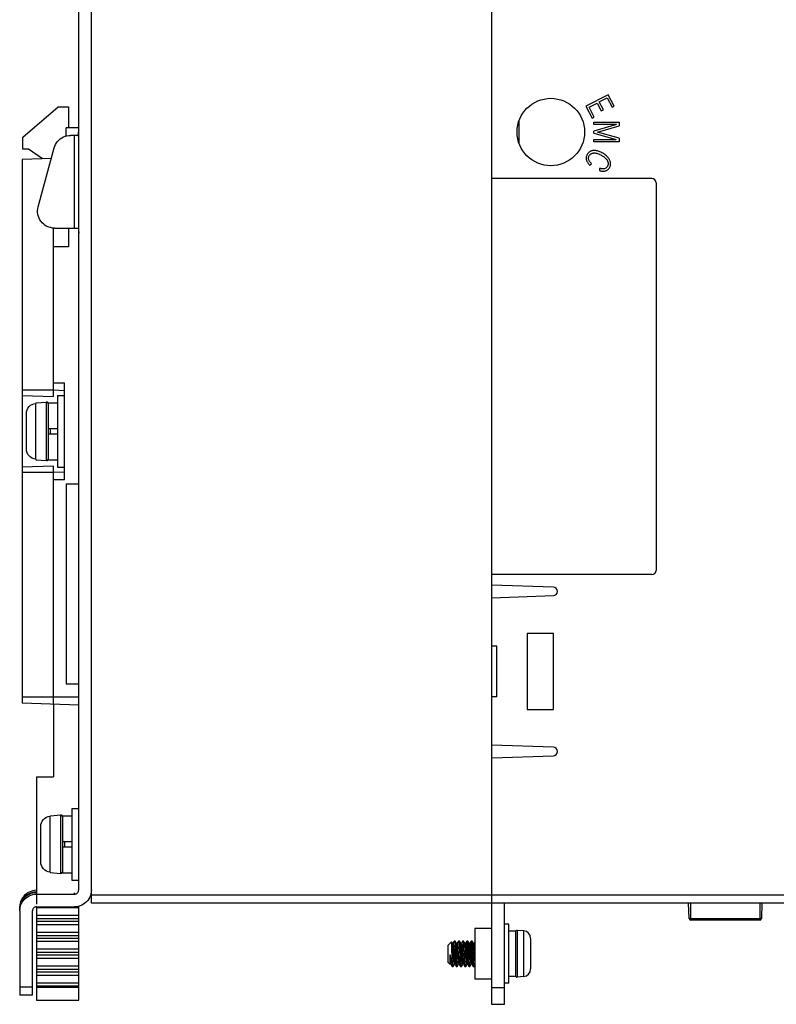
# Model space of a CAD drawing. Header units: millimetres. Extents: x 841 to 1588, y -90 to 564.
# Tile 33 of 39: x 1242 to 1332, y 141 to 258. Entities that reach past the tile are written whole.
import ezdxf

# ---------------------------------------------------------------- set-up
doc = ezdxf.new("R2010")
doc.units = ezdxf.units.MM
doc.header["$LTSCALE"] = 30.734
doc.layers.get('0').update_dxf_attribs({"linetype": 'CONTINUOUS'})

msp = doc.modelspace()

# ---------------------------------------------------------------- linework, layer by layer
for p, q in [((1250.36, 153.38), (1250.36, 338.38)), ((1297.86, 153.38), (1297.86, 338.38)), ((1248.86, 162.48), (1248.86, 335.95)), ((1297.86, 239.38), (1297.86, 300.63)), ((1311.68, 249.33), (1309.02, 247.95)), ((1310.61, 248.47), (1311.55, 248.95)), ((1311.55, 248.95), (1312.13, 247.84)), ((1312.39, 247.97), (1311.68, 249.33)), ((1242.21, 244.28), (1246.41, 247.88)), ((1246.41, 247.88), (1247.66, 247.88)), ((1247.66, 247.88), (1247.66, 245.38)), ((1309.02, 247.95), (1309.75, 246.54)), ((1309.4, 247.84), (1310.36, 248.34)), ((1310.01, 246.67), (1309.4, 247.84)), ((1310.36, 248.34), (1310.84, 247.41)), ((1311.09, 247.54), (1310.61, 248.47)), ((1312.13, 247.84), (1312.39, 247.97)), ((1309.75, 246.54), (1310.01, 246.67)), ((1310.84, 247.41), (1311.09, 247.54)), ((1247.36, 244.43), (1247.36, 245.38)), ((1248.86, 245.38), (1247.36, 245.38)), ((1301.11, 243.52), (1301.11, 246.28)), ((1309.96, 245.79), (1309.96, 246.06)), ((1309.96, 246.06), (1312.96, 246.05)), ((1312.64, 245.79), (1309.96, 245.02)), ((1312.63, 245.79), (1309.96, 245.79)), ((1310.39, 244.88), (1312.96, 245.62)), ((1312.96, 246.05), (1312.96, 245.62)), ((1242.21, 242.88), (1242.21, 244.28)), ((1248.72, 244.49), (1247.88, 244.49)), ((1248.36, 233.49), (1248.36, 244.49)), ((1248.72, 244.49), (1248.72, 244.49)), ((1309.96, 244.76), (1309.96, 245.02)), ((1309.96, 244.76), (1312.63, 244)), ((1312.96, 244.16), (1310.39, 244.88)), ((1309.96, 244.01), (1312.63, 244)), ((1309.96, 243.73), (1309.96, 244)), ((1312.96, 243.72), (1309.96, 243.73)), ((1312.96, 244.16), (1312.96, 243.72)), ((1242.91, 242.88), (1242.21, 242.88)), ((1244.56, 241.72), (1242.91, 242.88)), ((1244.05, 236.02), (1245.95, 243.02)), ((1245.61, 241.76), (1242.16, 241.64)), ((1242.16, 241.64), (1242.16, 177.13)), ((1309.46, 240.98), (1309.68, 241.14)), ((1310.64, 240.59), (1310.62, 240.33)), ((1316.86, 239.38), (1297.86, 239.38)), ((1317.36, 238.88), (1317.36, 192.88)), ((1245.86, 213.53), (1245.86, 233.5)), ((1245.98, 233.49), (1248.72, 233.49)), ((1247.66, 233.49), (1247.66, 231.28)), ((1248.86, 232.99), (1248.86, 232.88)), ((1247.66, 231.28), (1245.86, 231.28)), ((1245.86, 215.13), (1247.16, 215.13)), ((1247.16, 203.63), (1247.16, 215.13)), ((1242.16, 214.29), (1245.86, 214.29)), ((1247.16, 214.2), (1245.86, 214.25)), ((1242.16, 213.64), (1245.86, 213.53)), ((1243.76, 212.75), (1245.04, 212.86)), ((1243.76, 212.75), (1243.76, 212.7)), ((1245.04, 205.9), (1245.04, 212.86)), ((1245.26, 205.99), (1245.26, 212.77)), ((1245.26, 212.77), (1246.36, 212.77)), ((1246.36, 213.64), (1246.36, 205.13)), ((1246.36, 213.64), (1247.16, 213.64)), ((1242.66, 207.3), (1242.66, 211.47)), ((1246.36, 209.68), (1245.26, 209.68)), ((1245.46, 209.68), (1245.46, 209.08)), ((1245.26, 209.08), (1246.36, 209.08)), ((1243.75, 206.22), (1243.75, 206.07)), ((1243.76, 206.07), (1243.76, 206.01)), ((1243.76, 206.01), (1245.04, 205.9)), ((1245.26, 205.99), (1246.36, 205.99)), ((1245.86, 205.23), (1242.16, 205.12)), ((1245.86, 177), (1245.86, 205.23)), ((1245.86, 204.52), (1247.16, 204.56)), ((1246.36, 205.13), (1247.16, 205.13)), ((1245.86, 204.48), (1242.16, 204.48)), ((1247.16, 203.63), (1245.86, 203.63)), ((1247.36, 203.13), (1247.36, 179.38)), ((1247.36, 203.13), (1248.86, 203.13)), ((1316.86, 192.38), (1297.86, 192.38)), ((1297.86, 191.14), (1297.86, 192.38)), ((1305.16, 190.88), (1297.86, 191.14)), ((1297.86, 189.63), (1305.16, 189.88)), ((1297.86, 183.88), (1297.86, 189.63)), ((1305.16, 185.38), (1302.06, 185.38)), ((1302.06, 185.38), (1302.06, 176.38)), ((1305.16, 176.38), (1305.16, 185.38)), ((1298.46, 183.88), (1297.86, 183.88)), ((1298.46, 177.88), (1298.46, 183.88)), ((1248.86, 179.38), (1247.36, 179.38)), ((1242.16, 177.88), (1248.86, 177.88)), ((1298.46, 177.88), (1297.86, 177.88)), ((1297.86, 172.14), (1297.86, 177.88)), ((1248.86, 176.89), (1242.16, 177.13)), ((1245.86, 177), (1245.86, 168.38)), ((1302.06, 176.38), (1305.16, 176.38)), ((1305.16, 171.88), (1297.86, 172.14)), ((1297.86, 170.63), (1305.16, 170.88)), ((1297.86, 153.38), (1297.86, 170.63)), ((1243.86, 168.38), (1243.86, 153.25)), ((1243.86, 168.38), (1245.86, 168.38)), ((1245.46, 163.75), (1246.74, 163.86)), ((1245.46, 163.75), (1245.46, 163.7)), ((1246.74, 156.9), (1246.74, 163.86)), ((1246.96, 156.99), (1246.96, 163.77)), ((1246.96, 163.77), (1248.06, 163.77)), ((1248.06, 164.64), (1248.86, 164.64)), ((1248.06, 164.64), (1248.06, 156.13)), ((1244.36, 158.3), (1244.36, 162.47)), ((1248.86, 158.26), (1248.86, 162.48)), ((1248.06, 160.68), (1246.96, 160.68)), ((1246.96, 160.08), (1248.06, 160.08)), ((1247.16, 160.68), (1247.16, 160.08)), ((1248.86, 154.96), (1248.86, 158.26)), ((1245.45, 157.22), (1245.45, 157.07)), ((1245.46, 157.07), (1245.46, 157.01)), ((1245.46, 157.01), (1246.74, 156.9)), ((1246.96, 156.99), (1248.06, 156.99)), ((1248.06, 156.13), (1248.86, 156.13)), ((1243.86, 154.63), (1243.86, 154.46)), ((1243.86, 154.46), (1248.36, 154.46)), ((1248.36, 154.46), (1248.36, 154.63)), ((1250.36, 154.38), (1297.86, 154.38)), ((1297.86, 154.38), (1358.61, 154.38)), ((1297.86, 153.38), (1250.36, 153.38)), ((1358.61, 153.38), (1297.86, 153.38)), ((1297.86, 141.38), (1297.86, 153.38)), ((1299.36, 141.38), (1299.36, 153.38)), ((1321.27, 151.58), (1321.21, 153.38)), ((1321.41, 153.38), (1321.41, 151.58)), ((1329.71, 151.58), (1329.71, 153.38)), ((1329.91, 153.38), (1329.84, 151.58)), ((1241.86, 152.63), (1241.86, 152.73)), ((1241.86, 152.46), (1241.86, 142.46)), ((1243.36, 142.46), (1243.36, 152.46)), ((1243.86, 152.96), (1248.36, 152.96)), ((1243.86, 152.96), (1243.86, 141.88)), ((1248.86, 152.82), (1243.86, 152.82)), ((1243.86, 151.95), (1248.86, 151.95)), ((1248.86, 141.88), (1248.86, 153.02)), ((1248.86, 151.52), (1243.86, 151.52)), ((1243.86, 151.25), (1248.86, 151.25)), ((1248.86, 150.82), (1243.86, 150.82)), ((1299.86, 150.88), (1299.36, 150.88)), ((1299.86, 143.88), (1299.86, 150.88)), ((1321.31, 151.58), (1329.71, 151.58)), ((1329.64, 151.38), (1321.47, 151.38)), ((1329.8, 151.58), (1329.71, 151.58)), ((1329.83, 151.58), (1329.8, 151.58)), ((1243.86, 149.95), (1248.86, 149.95)), ((1297.86, 150.38), (1295.86, 150.38)), ((1297.86, 150.38), (1295.86, 150.38)), ((1295.86, 150.38), (1295.86, 144.38)), ((1295.86, 150.38), (1295.86, 144.38)), ((1300.7, 150.08), (1299.86, 150.08)), ((1300.7, 144.68), (1300.7, 150.08)), ((1301.64, 150.1), (1300.87, 150.16)), ((1300.87, 150.16), (1300.87, 144.6)), ((1301.64, 144.67), (1301.64, 150.1)), ((1248.86, 149.52), (1243.86, 149.52)), ((1243.86, 149.25), (1248.86, 149.25)), ((1248.86, 148.82), (1243.86, 148.82)), ((1292.66, 148.38), (1293.06, 148.79)), ((1293.07, 148.79), (1293.06, 148.79)), ((1293.18, 148.61), (1293.07, 148.79)), ((1293.26, 148.61), (1293.17, 148.61)), ((1293.2, 148.54), (1293.18, 148.61)), ((1293.4, 148.88), (1293.25, 148.62)), ((1293.26, 148.61), (1293.27, 148.58)), ((1293.4, 148.88), (1293.41, 148.88)), ((1293.51, 148.88), (1293.41, 148.88)), ((1293.44, 148.78), (1293.45, 148.71)), ((1293.52, 148.88), (1293.51, 148.88)), ((1293.68, 148.61), (1293.52, 148.88)), ((1293.76, 148.61), (1293.67, 148.61)), ((1293.69, 148.58), (1293.68, 148.61)), ((1293.9, 148.88), (1293.75, 148.62)), ((1293.76, 148.61), (1293.77, 148.58)), ((1294.01, 148.88), (1293.91, 148.88)), ((1293.94, 148.81), (1293.95, 148.74)), ((1293.97, 148.45), (1293.99, 148.18)), ((1294.18, 148.61), (1294.02, 148.88)), ((1294.26, 148.61), (1294.17, 148.61)), ((1294.19, 148.57), (1294.18, 148.61)), ((1294.4, 148.88), (1294.25, 148.62)), ((1294.26, 148.61), (1294.27, 148.58)), ((1294.51, 148.88), (1294.41, 148.88)), ((1294.68, 148.61), (1294.52, 148.88)), ((1294.76, 148.61), (1294.67, 148.61)), ((1294.69, 148.58), (1294.68, 148.61)), ((1294.9, 148.88), (1294.75, 148.62)), ((1295.01, 148.88), (1294.91, 148.88)), ((1294.93, 148.86), (1294.91, 148.88)), ((1294.95, 148.75), (1294.93, 148.86)), ((1295.02, 148.88), (1295.01, 148.88)), ((1295.18, 148.61), (1295.02, 148.88)), ((1295.26, 148.61), (1295.17, 148.61)), ((1295.19, 148.57), (1295.18, 148.61)), ((1295.4, 148.88), (1295.25, 148.62)), ((1295.26, 148.61), (1295.27, 148.58)), ((1295.41, 148.88), (1295.4, 148.88)), ((1295.51, 148.88), (1295.41, 148.88)), ((1295.43, 148.83), (1295.41, 148.88)), ((1295.45, 148.7), (1295.43, 148.83)), ((1295.52, 148.88), (1295.51, 148.88)), ((1295.68, 148.61), (1295.52, 148.88)), ((1295.76, 148.61), (1295.67, 148.61)), ((1295.69, 148.58), (1295.68, 148.61)), ((1295.86, 148.79), (1295.75, 148.62)), ((1295.76, 148.61), (1295.78, 148.57)), ((1302.46, 149.2), (1302.46, 149.17)), ((1302.46, 149.2), (1302.46, 149.2)), ((1302.46, 149.16), (1302.46, 145.61)), ((1243.86, 147.95), (1248.86, 147.95)), ((1248.86, 147.52), (1243.86, 147.52)), ((1243.86, 147.25), (1248.86, 147.25)), ((1292.66, 148.38), (1292.66, 146.38)), ((1292.89, 147.3), (1292.98, 146.67)), ((1292.89, 147.3), (1292.89, 146.15)), ((1293.16, 147.01), (1293.12, 147.99)), ((1293.33, 146.85), (1293.25, 147.96)), ((1293.34, 147.92), (1293.4, 147.07)), ((1293.49, 148.26), (1293.51, 147.96)), ((1293.51, 147.96), (1293.56, 146.94)), ((1293.6, 147.98), (1293.59, 148.28)), ((1293.83, 146.85), (1293.76, 147.92)), ((1293.84, 147.92), (1293.92, 146.85)), ((1293.99, 148.18), (1294.02, 147.7)), ((1294.11, 147.94), (1294.09, 148.24)), ((1294.18, 146.61), (1294.11, 147.94)), ((1294.35, 147.92), (1294.4, 147.07)), ((1294.49, 148.24), (1294.51, 147.94)), ((1294.51, 147.94), (1294.57, 146.76)), ((1294.6, 148.05), (1294.58, 148.34)), ((1294.83, 146.85), (1294.76, 147.92)), ((1294.85, 147.9), (1294.92, 146.85)), ((1295.06, 146.91), (1295, 147.98)), ((1295.16, 146.91), (1295.1, 147.98)), ((1295.34, 147.92), (1295.42, 146.85)), ((1295.57, 146.8), (1295.51, 147.88)), ((1295.67, 146.8), (1295.61, 147.88)), ((1295.83, 146.85), (1295.76, 147.92)), ((1248.86, 146.82), (1243.86, 146.82)), ((1292.66, 146.38), (1292.89, 146.15)), ((1293.01, 146.15), (1292.89, 146.15)), ((1292.97, 146.29), (1292.99, 146.18)), ((1292.98, 146.67), (1293.02, 146.4)), ((1292.99, 146.18), (1293, 146.16)), ((1293, 146.16), (1293.15, 145.89)), ((1293.02, 146.4), (1293.07, 146.17)), ((1293.16, 146.06), (1293.16, 147.01)), ((1293.27, 145.89), (1293.42, 146.15)), ((1293.42, 146.15), (1293.4, 146.18)), ((1293.51, 146.15), (1293.42, 146.15)), ((1293.48, 146.2), (1293.5, 146.16)), ((1293.5, 146.16), (1293.65, 145.89)), ((1293.56, 146.94), (1293.58, 146.62)), ((1293.7, 146.37), (1293.68, 146.65)), ((1293.77, 145.89), (1293.92, 146.15)), ((1293.92, 146.15), (1293.9, 146.18)), ((1294.01, 146.15), (1293.92, 146.15)), ((1293.99, 146.19), (1294, 146.16)), ((1294, 146.16), (1294.15, 145.89)), ((1294.07, 146.85), (1294.08, 146.54)), ((1294.27, 145.89), (1294.42, 146.15)), ((1294.42, 146.15), (1294.4, 146.2)), ((1294.51, 146.15), (1294.42, 146.15)), ((1294.48, 146.2), (1294.5, 146.16)), ((1294.5, 146.16), (1294.65, 145.89)), ((1294.67, 146.72), (1294.65, 147.22)), ((1294.69, 146.43), (1294.67, 146.72)), ((1294.77, 145.89), (1294.92, 146.15)), ((1294.92, 146.15), (1294.9, 146.18)), ((1295.01, 146.15), (1294.92, 146.15)), ((1294.99, 146.19), (1295, 146.16)), ((1295, 146.16), (1295.15, 145.89)), ((1295.14, 145.94), (1295.12, 146.08)), ((1295.24, 145.94), (1295.22, 146.08)), ((1295.27, 145.89), (1295.42, 146.15)), ((1295.42, 146.15), (1295.4, 146.2)), ((1295.51, 146.15), (1295.42, 146.15)), ((1295.49, 146.18), (1295.5, 146.16)), ((1295.5, 146.16), (1295.65, 145.89)), ((1302.46, 146.98), (1302.46, 146.98)), ((1243.86, 145.95), (1248.86, 145.95)), ((1248.86, 145.52), (1243.86, 145.52)), ((1243.86, 145.25), (1248.86, 145.25)), ((1293.15, 145.9), (1293.16, 145.89)), ((1293.16, 145.89), (1293.16, 146.06)), ((1293.16, 145.88), (1293.26, 145.88)), ((1293.65, 145.89), (1293.66, 145.88)), ((1293.66, 145.88), (1293.76, 145.88)), ((1293.73, 145.99), (1293.72, 146.06)), ((1293.77, 145.89), (1293.76, 145.88)), ((1294.16, 145.88), (1294.26, 145.88)), ((1294.23, 145.97), (1294.23, 146.04)), ((1294.27, 145.89), (1294.26, 145.88)), ((1294.66, 145.89), (1294.66, 145.88)), ((1294.66, 145.88), (1294.76, 145.88)), ((1294.74, 145.96), (1294.73, 146.02)), ((1295.15, 145.89), (1295.14, 145.94)), ((1295.16, 145.88), (1295.26, 145.88)), ((1295.27, 145.89), (1295.26, 145.88)), ((1295.65, 145.89), (1295.65, 145.91)), ((1295.66, 145.88), (1295.65, 145.89)), ((1295.66, 145.88), (1295.76, 145.88)), ((1295.75, 145.91), (1295.73, 146.02)), ((1295.76, 145.88), (1295.75, 145.91)), ((1295.77, 145.89), (1295.76, 145.88)), ((1295.77, 145.89), (1295.86, 146.04)), ((1295.77, 145.89), (1295.77, 145.89)), ((1302.46, 145.57), (1302.46, 145.57)), ((1302.46, 145.56), (1302.46, 145.56)), ((1248.86, 144.82), (1243.86, 144.82)), ((1243.86, 143.95), (1248.86, 143.95)), ((1297.86, 144.38), (1295.86, 144.38)), ((1297.86, 144.38), (1295.86, 144.38)), ((1299.86, 143.88), (1299.36, 143.88)), ((1300.7, 144.68), (1299.86, 144.68)), ((1301.64, 144.67), (1300.87, 144.6)), ((1241.86, 143.46), (1243.36, 143.46)), ((1248.86, 143.52), (1243.86, 143.52)), ((1248.86, 143.38), (1243.86, 143.38)), ((1297.86, 143.38), (1299.36, 143.38)), ((1243.36, 142.46), (1241.86, 142.46)), ((1243.86, 141.88), (1248.86, 141.88)), ((1299.36, 141.38), (1297.86, 141.38))]:
    msp.add_line(p, q)
for points in [[(1245.95, 243.02), (1246.02, 243.23), (1246.11, 243.42), (1246.23, 243.61), (1246.36, 243.78), (1246.51, 243.94), (1246.67, 244.08), (1246.85, 244.21), (1247.04, 244.31), (1247.24, 244.39), (1247.45, 244.45), (1247.67, 244.48), (1247.88, 244.49)], [(1248.72, 244.49), (1248.73, 244.49), (1248.74, 244.5), (1248.75, 244.5), (1248.77, 244.51), (1248.78, 244.52), (1248.79, 244.53), (1248.8, 244.54), (1248.81, 244.56), (1248.82, 244.58)], [(1248.82, 244.58), (1248.82, 244.6), (1248.83, 244.63), (1248.84, 244.65), (1248.84, 244.68), (1248.85, 244.72), (1248.85, 244.75), (1248.85, 244.79), (1248.85, 244.84), (1248.85, 244.88), (1248.86, 244.93), (1248.86, 244.99), (1248.86, 245.05)], [(1309.18, 242.25), (1309.12, 242.15), (1309.08, 242.04), (1309.06, 241.94), (1309.05, 241.83), (1309.05, 241.73), (1309.07, 241.63)], [(1311.04, 242.39), (1310.92, 242.45), (1310.8, 242.51), (1310.69, 242.56), (1310.58, 242.6), (1310.48, 242.64), (1310.38, 242.66), (1310.28, 242.68), (1310.19, 242.7), (1310.11, 242.7), (1310.03, 242.71), (1309.95, 242.7), (1309.88, 242.7), (1309.81, 242.69), (1309.74, 242.67), (1309.68, 242.66), (1309.62, 242.63), (1309.57, 242.61), (1309.51, 242.58), (1309.46, 242.55), (1309.42, 242.52), (1309.37, 242.48), (1309.33, 242.44), (1309.29, 242.4), (1309.25, 242.36), (1309.21, 242.31), (1309.18, 242.25)], [(1309.39, 241.52), (1309.36, 241.59), (1309.34, 241.66), (1309.33, 241.74), (1309.33, 241.81), (1309.34, 241.88), (1309.35, 241.95), (1309.38, 242.02), (1309.42, 242.09)], [(1309.42, 242.09), (1309.45, 242.14), (1309.48, 242.18), (1309.51, 242.22), (1309.55, 242.25), (1309.58, 242.28), (1309.62, 242.31), (1309.66, 242.33), (1309.71, 242.36), (1309.75, 242.38), (1309.8, 242.39), (1309.85, 242.4), (1309.91, 242.41), (1309.97, 242.42), (1310.03, 242.42), (1310.1, 242.42), (1310.17, 242.41), (1310.25, 242.4), (1310.33, 242.38), (1310.41, 242.35), (1310.5, 242.32), (1310.59, 242.29), (1310.69, 242.24), (1310.79, 242.19), (1310.89, 242.13)], [(1310.89, 242.13), (1310.99, 242.07), (1311.09, 242), (1311.17, 241.94), (1311.25, 241.87), (1311.32, 241.81), (1311.38, 241.75), (1311.44, 241.68), (1311.49, 241.62), (1311.53, 241.56), (1311.56, 241.5), (1311.59, 241.45), (1311.61, 241.39), (1311.63, 241.34), (1311.65, 241.29), (1311.66, 241.24), (1311.66, 241.19), (1311.66, 241.14), (1311.66, 241.09), (1311.66, 241.04), (1311.65, 241), (1311.63, 240.95), (1311.62, 240.91), (1311.6, 240.86), (1311.57, 240.81)], [(1311.82, 240.66), (1311.85, 240.72), (1311.88, 240.77), (1311.9, 240.83), (1311.92, 240.89), (1311.93, 240.94), (1311.94, 241), (1311.95, 241.06), (1311.95, 241.12), (1311.95, 241.18), (1311.94, 241.24), (1311.93, 241.3), (1311.92, 241.37), (1311.9, 241.43), (1311.87, 241.5), (1311.84, 241.57), (1311.81, 241.64), (1311.77, 241.71), (1311.72, 241.78), (1311.66, 241.86), (1311.6, 241.93), (1311.53, 242.01), (1311.45, 242.08), (1311.36, 242.16), (1311.26, 242.24), (1311.16, 242.31), (1311.04, 242.39)], [(1309.07, 241.63), (1309.09, 241.56), (1309.11, 241.49), (1309.13, 241.43), (1309.17, 241.37), (1309.2, 241.31), (1309.24, 241.25), (1309.29, 241.18), (1309.34, 241.12), (1309.39, 241.05), (1309.46, 240.98)], [(1309.68, 241.14), (1309.64, 241.19), (1309.59, 241.24), (1309.55, 241.28), (1309.51, 241.33), (1309.48, 241.37), (1309.44, 241.42), (1309.42, 241.47), (1309.39, 241.52)], [(1311.57, 240.81), (1311.52, 240.74), (1311.46, 240.67), (1311.39, 240.62), (1311.32, 240.58), (1311.24, 240.55), (1311.15, 240.53)], [(1310.62, 240.33), (1310.7, 240.31), (1310.78, 240.29), (1310.86, 240.27), (1310.93, 240.26), (1311, 240.26), (1311.07, 240.25), (1311.14, 240.25), (1311.21, 240.26)], [(1311.15, 240.53), (1311.09, 240.53), (1311.03, 240.52), (1310.97, 240.53), (1310.91, 240.53), (1310.85, 240.54), (1310.78, 240.56), (1310.71, 240.57), (1310.64, 240.59)], [(1311.21, 240.26), (1311.31, 240.28), (1311.4, 240.3), (1311.48, 240.34), (1311.56, 240.39), (1311.63, 240.44), (1311.7, 240.51), (1311.76, 240.58), (1311.82, 240.66)], [(1243.98, 235.49), (1243.98, 235.57), (1244, 235.79), (1244.05, 236.02)], [(1245.98, 233.49), (1245.74, 233.51), (1245.52, 233.55), (1245.3, 233.61), (1245.09, 233.7), (1244.89, 233.82), (1244.7, 233.95), (1244.54, 234.11), (1244.39, 234.28), (1244.26, 234.47), (1244.15, 234.67), (1244.07, 234.89), (1244.01, 235.11), (1243.98, 235.34), (1243.98, 235.49)], [(1248.72, 233.49), (1248.73, 233.49), (1248.74, 233.49), (1248.75, 233.48), (1248.77, 233.48), (1248.78, 233.47), (1248.79, 233.46), (1248.8, 233.44), (1248.81, 233.43), (1248.82, 233.41)], [(1248.82, 233.41), (1248.82, 233.38), (1248.83, 233.36), (1248.84, 233.33), (1248.84, 233.3), (1248.85, 233.26), (1248.85, 233.23), (1248.85, 233.19), (1248.85, 233.14), (1248.85, 233.1), (1248.86, 233.05), (1248.86, 232.99)], [(1242.66, 211.47), (1242.68, 211.71), (1242.74, 211.92), (1242.84, 212.13), (1242.98, 212.31), (1243.15, 212.47), (1243.34, 212.58), (1243.54, 212.66), (1243.76, 212.7)], [(1243.75, 212.7), (1243.75, 212.54), (1243.75, 206.22)], [(1243.76, 206.07), (1243.54, 206.11), (1243.33, 206.19), (1243.14, 206.3), (1242.98, 206.46), (1242.84, 206.64), (1242.74, 206.84), (1242.68, 207.06), (1242.66, 207.3)], [(1244.36, 162.47), (1244.38, 162.71), (1244.44, 162.92), (1244.54, 163.13), (1244.68, 163.31), (1244.85, 163.47), (1245.04, 163.58), (1245.24, 163.66), (1245.46, 163.7)], [(1245.45, 163.7), (1245.45, 163.54), (1245.45, 157.22)], [(1245.46, 157.07), (1245.24, 157.11), (1245.03, 157.19), (1244.84, 157.3), (1244.68, 157.46), (1244.54, 157.64), (1244.44, 157.84), (1244.38, 158.06), (1244.36, 158.3)], [(1243.86, 154.91), (1243.63, 154.89), (1243.41, 154.86), (1243.19, 154.79), (1242.99, 154.71), (1242.79, 154.6), (1242.61, 154.47), (1242.44, 154.32), (1242.29, 154.15), (1242.16, 153.97), (1242.06, 153.78), (1241.97, 153.57), (1241.91, 153.35), (1241.87, 153.13), (1241.86, 152.91)], [(1241.86, 152.73), (1241.87, 152.96), (1241.91, 153.18), (1241.97, 153.39), (1242.06, 153.6), (1242.16, 153.8), (1242.29, 153.98), (1242.44, 154.15), (1242.61, 154.29), (1242.79, 154.42), (1242.99, 154.53), (1243.19, 154.62), (1243.41, 154.68), (1243.63, 154.72), (1243.86, 154.73)], [(1243.86, 154.63), (1243.63, 154.62), (1243.41, 154.58), (1243.19, 154.52), (1242.99, 154.43), (1242.79, 154.32), (1242.61, 154.2), (1242.44, 154.05), (1242.29, 153.88), (1242.16, 153.7), (1242.06, 153.5), (1241.97, 153.29), (1241.91, 153.08), (1241.87, 152.86), (1241.86, 152.63)], [(1241.86, 152.46), (1241.87, 152.68), (1241.91, 152.9), (1241.97, 153.12), (1242.06, 153.33), (1242.16, 153.52), (1242.29, 153.7), (1242.44, 153.87), (1242.61, 154.02), (1242.79, 154.15), (1242.99, 154.26), (1243.19, 154.34), (1243.41, 154.41), (1243.63, 154.44), (1243.86, 154.46)], [(1248.36, 154.46), (1248.44, 154.46), (1248.51, 154.48), (1248.58, 154.51), (1248.65, 154.55), (1248.71, 154.6), (1248.76, 154.66), (1248.8, 154.73), (1248.83, 154.8), (1248.85, 154.88), (1248.86, 154.96)], [(1250.31, 154.51), (1250.24, 154.29), (1250.16, 154.09), (1250.05, 153.89), (1249.92, 153.71), (1249.77, 153.54), (1249.6, 153.39), (1249.42, 153.26), (1249.23, 153.16), (1249.02, 153.07), (1248.8, 153.01), (1248.58, 152.97), (1248.36, 152.96)], [(1250.36, 154.96), (1250.34, 154.73), (1250.31, 154.51)], [(1243.86, 152.96), (1243.78, 152.95), (1243.7, 152.93), (1243.63, 152.9), (1243.56, 152.86), (1243.5, 152.81), (1243.45, 152.75), (1243.41, 152.68), (1243.38, 152.61), (1243.36, 152.54), (1243.36, 152.46)], [(1321.31, 151.58), (1321.28, 151.58), (1321.27, 151.58), (1321.27, 151.58)], [(1321.41, 151.58), (1321.41, 151.54), (1321.41, 151.5), (1321.42, 151.47), (1321.42, 151.44), (1321.43, 151.42), (1321.44, 151.4), (1321.46, 151.39), (1321.47, 151.38)], [(1329.64, 151.38), (1329.66, 151.39), (1329.67, 151.4), (1329.68, 151.41), (1329.69, 151.43), (1329.69, 151.45), (1329.7, 151.47), (1329.7, 151.5), (1329.7, 151.52), (1329.71, 151.55), (1329.71, 151.58)], [(1329.84, 151.58), (1329.84, 151.58), (1329.83, 151.58)], [(1293.09, 148.67), (1293.08, 148.77), (1293.07, 148.79)], [(1293.12, 147.99), (1293.11, 148.27), (1293.1, 148.5), (1293.09, 148.67)], [(1293.25, 147.96), (1293.23, 148.21), (1293.22, 148.4), (1293.2, 148.54)], [(1293.27, 148.58), (1293.29, 148.49), (1293.31, 148.34), (1293.33, 148.15), (1293.34, 147.92)], [(1293.41, 148.88), (1293.41, 148.88), (1293.42, 148.87), (1293.43, 148.84), (1293.44, 148.78)], [(1293.45, 148.71), (1293.46, 148.62), (1293.47, 148.51)], [(1293.47, 148.51), (1293.48, 148.39), (1293.49, 148.26)], [(1293.57, 148.53), (1293.56, 148.63), (1293.55, 148.72), (1293.54, 148.79), (1293.53, 148.84), (1293.52, 148.87), (1293.52, 148.88)], [(1293.59, 148.28), (1293.58, 148.41), (1293.57, 148.53)], [(1293.76, 147.92), (1293.74, 148.15), (1293.72, 148.34), (1293.7, 148.49), (1293.69, 148.58)], [(1293.77, 148.58), (1293.79, 148.49), (1293.81, 148.35), (1293.83, 148.15), (1293.84, 147.92)], [(1293.91, 148.88), (1293.92, 148.88), (1293.93, 148.85), (1293.94, 148.81)], [(1293.91, 148.88), (1293.91, 148.88), (1293.91, 148.88)], [(1293.95, 148.74), (1293.96, 148.66), (1293.96, 148.56), (1293.97, 148.45)], [(1294.02, 148.88), (1294.02, 148.88), (1294.01, 148.88)], [(1294.07, 148.5), (1294.06, 148.6), (1294.05, 148.69), (1294.04, 148.77), (1294.03, 148.83), (1294.02, 148.86), (1294.02, 148.88)], [(1294.09, 148.24), (1294.08, 148.37), (1294.07, 148.5)], [(1294.31, 147.07), (1294.27, 147.7), (1294.25, 148), (1294.23, 148.25), (1294.21, 148.45), (1294.19, 148.57)], [(1294.27, 148.58), (1294.29, 148.49), (1294.31, 148.35), (1294.33, 148.15), (1294.35, 147.92)], [(1294.4, 148.88), (1294.41, 148.88), (1294.41, 148.88)], [(1294.41, 148.88), (1294.42, 148.88), (1294.42, 148.86), (1294.43, 148.83)], [(1294.43, 148.83), (1294.44, 148.77), (1294.45, 148.7)], [(1294.45, 148.7), (1294.46, 148.61), (1294.47, 148.5), (1294.48, 148.38), (1294.49, 148.24)], [(1294.52, 148.88), (1294.52, 148.88), (1294.51, 148.88)], [(1294.56, 148.57), (1294.56, 148.67), (1294.55, 148.75), (1294.54, 148.81), (1294.53, 148.86), (1294.52, 148.88)], [(1294.58, 148.34), (1294.57, 148.46), (1294.56, 148.57)], [(1294.76, 147.92), (1294.74, 148.15), (1294.72, 148.35), (1294.7, 148.49), (1294.69, 148.58)], [(1294.76, 148.61), (1294.76, 148.61), (1294.78, 148.57)], [(1294.78, 148.57), (1294.79, 148.47), (1294.81, 148.32), (1294.83, 148.13), (1294.85, 147.9)], [(1294.91, 148.88), (1294.91, 148.88), (1294.9, 148.88)], [(1295, 147.98), (1294.98, 148.3), (1294.97, 148.56), (1294.95, 148.75)], [(1295.07, 148.56), (1295.05, 148.75), (1295.03, 148.86), (1295.02, 148.88)], [(1295.1, 147.98), (1295.08, 148.3), (1295.07, 148.56)], [(1295.31, 147.07), (1295.27, 147.7), (1295.25, 148), (1295.23, 148.25), (1295.21, 148.45), (1295.19, 148.57)], [(1295.27, 148.58), (1295.29, 148.49), (1295.31, 148.35), (1295.33, 148.15), (1295.34, 147.92)], [(1295.51, 147.88), (1295.49, 148.2), (1295.47, 148.48), (1295.45, 148.7)], [(1295.57, 148.48), (1295.55, 148.7), (1295.53, 148.83), (1295.52, 148.88)], [(1295.61, 147.88), (1295.59, 148.2), (1295.57, 148.48)], [(1295.76, 147.92), (1295.74, 148.15), (1295.72, 148.35), (1295.7, 148.49), (1295.69, 148.58)], [(1295.78, 148.57), (1295.8, 148.45), (1295.82, 148.25), (1295.84, 148), (1295.86, 147.74)], [(1302.46, 149.17), (1302.46, 149.16), (1302.46, 149.16)], [(1292.89, 147.3), (1292.91, 146.99), (1292.93, 146.71), (1292.95, 146.47), (1292.97, 146.29)], [(1293.68, 146.65), (1293.66, 146.97), (1293.6, 147.98)], [(1294.02, 147.7), (1294.05, 147.18), (1294.07, 146.85)], [(1294.65, 147.22), (1294.63, 147.56), (1294.6, 148.05)], [(1293.07, 146.17), (1293.11, 145.99), (1293.15, 145.9)], [(1293.19, 146.54), (1293.17, 146.84), (1293.16, 147.01)], [(1293.22, 146.08), (1293.21, 146.17), (1293.2, 146.28), (1293.19, 146.4), (1293.19, 146.54)], [(1293.24, 145.95), (1293.23, 146), (1293.22, 146.08)], [(1293.4, 146.18), (1293.38, 146.28), (1293.36, 146.42), (1293.35, 146.62), (1293.33, 146.85)], [(1293.4, 147.07), (1293.42, 146.77), (1293.44, 146.52), (1293.46, 146.32), (1293.48, 146.2)], [(1293.58, 146.62), (1293.59, 146.48), (1293.6, 146.35), (1293.61, 146.23)], [(1293.61, 146.23), (1293.62, 146.13), (1293.62, 146.04), (1293.63, 145.97), (1293.64, 145.92), (1293.65, 145.89), (1293.65, 145.89)], [(1293.72, 146.06), (1293.71, 146.14), (1293.71, 146.25), (1293.7, 146.37)], [(1293.9, 146.18), (1293.88, 146.27), (1293.86, 146.42), (1293.85, 146.62), (1293.83, 146.85)], [(1293.92, 146.85), (1293.93, 146.61), (1293.95, 146.42), (1293.97, 146.28), (1293.99, 146.19)], [(1294.08, 146.54), (1294.09, 146.4), (1294.1, 146.28), (1294.11, 146.17)], [(1294.11, 146.17), (1294.12, 146.08), (1294.13, 146), (1294.14, 145.94), (1294.15, 145.9), (1294.16, 145.89)], [(1294.23, 146.04), (1294.22, 146.12), (1294.21, 146.22), (1294.2, 146.34), (1294.19, 146.47), (1294.18, 146.61)], [(1294.4, 146.2), (1294.38, 146.32), (1294.36, 146.52), (1294.33, 146.77), (1294.31, 147.07)], [(1294.4, 147.07), (1294.42, 146.77), (1294.44, 146.52), (1294.46, 146.32), (1294.48, 146.2)], [(1294.57, 146.76), (1294.58, 146.61), (1294.59, 146.46), (1294.6, 146.33), (1294.61, 146.22)], [(1294.61, 146.22), (1294.62, 146.12), (1294.63, 146.03), (1294.64, 145.96), (1294.65, 145.92), (1294.66, 145.89)], [(1294.73, 146.02), (1294.72, 146.1), (1294.71, 146.19), (1294.7, 146.3), (1294.69, 146.43)], [(1294.9, 146.18), (1294.88, 146.27), (1294.86, 146.42), (1294.85, 146.62), (1294.83, 146.85)], [(1294.92, 146.85), (1294.93, 146.61), (1294.95, 146.42), (1294.97, 146.28), (1294.99, 146.19)], [(1295.12, 146.08), (1295.1, 146.3), (1295.08, 146.58), (1295.06, 146.91)], [(1295.22, 146.08), (1295.2, 146.3), (1295.18, 146.58), (1295.16, 146.91)], [(1295.4, 146.2), (1295.38, 146.32), (1295.36, 146.52), (1295.33, 146.77), (1295.31, 147.07)], [(1295.42, 146.85), (1295.43, 146.61), (1295.45, 146.42), (1295.47, 146.27), (1295.49, 146.18)], [(1295.61, 146.22), (1295.59, 146.48), (1295.57, 146.8)], [(1295.65, 145.91), (1295.63, 146.02), (1295.61, 146.22)], [(1295.73, 146.02), (1295.71, 146.22), (1295.69, 146.48), (1295.67, 146.8)], [(1295.86, 146.51), (1295.85, 146.61), (1295.83, 146.85)], [(1293.26, 145.88), (1293.26, 145.89), (1293.25, 145.91), (1293.24, 145.95)], [(1293.27, 145.89), (1293.27, 145.89), (1293.26, 145.88)], [(1293.76, 145.88), (1293.76, 145.88), (1293.75, 145.9), (1293.74, 145.93), (1293.73, 145.99)], [(1294.16, 145.89), (1294.16, 145.89), (1294.16, 145.88)], [(1294.26, 145.88), (1294.25, 145.89), (1294.24, 145.92), (1294.23, 145.97)], [(1294.76, 145.88), (1294.76, 145.89), (1294.75, 145.91), (1294.74, 145.96)], [(1294.77, 145.89), (1294.76, 145.88), (1294.76, 145.88)], [(1295.16, 145.88), (1295.16, 145.88), (1295.15, 145.89)], [(1295.26, 145.88), (1295.26, 145.88), (1295.24, 145.94)], [(1302.46, 145.56), (1302.46, 145.57), (1302.46, 145.58), (1302.46, 145.59), (1302.46, 145.6), (1302.46, 145.6), (1302.46, 145.61)]]:
    msp.add_lwpolyline(points)
msp.add_circle((1304.86, 244.9), 4)
for centre, radius, start, end in [((1316.86, 238.88), 0.5, 0, 90), ((1245.06, 212.67), 0.2, 15.8333, 95), ((1245.06, 206.1), 0.2, 265, 344.1667), ((1316.86, 192.88), 0.5, 270, 360), ((1305.16, 190.38), 0.5, 270, 90), ((1305.16, 171.38), 0.5, 270, 90), ((1246.76, 163.67), 0.2, 15.8333, 95), ((1246.76, 157.1), 0.2, 265, 344.1667), ((1321.47, 151.58), 0.2, 182, 270), ((1329.64, 151.58), 0.2, 270, 358), ((1300.86, 149.97), 0.2, 85, 143.7501), ((1301.56, 149.2), 0.9, 0.1385, 85), ((1301.56, 145.57), 0.9, 275, 359.8615), ((1300.86, 144.8), 0.2, 216.2499, 275)]:
    msp.add_arc(centre, radius, start, end)

doc.saveas('drawing.dxf')
